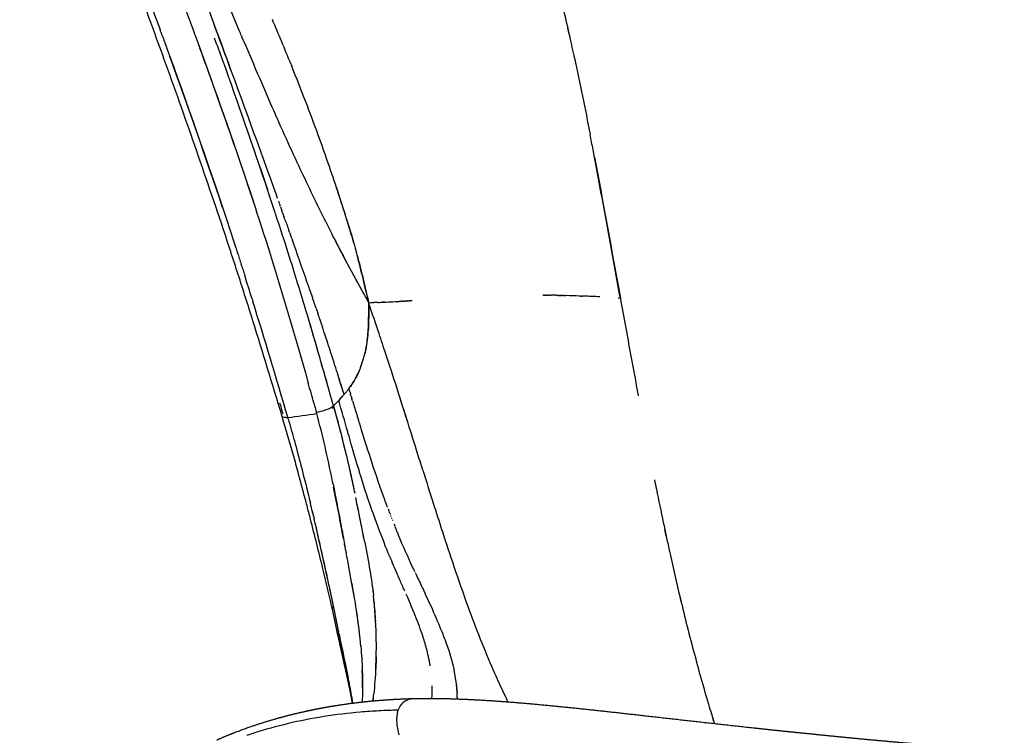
# Model space of a CAD drawing. Header units: millimetres. Extents: x 0 to 1905, y 0 to 2577.
# Tile 55 of 70: x 1229 to 1376, y 1931 to 2038. Entities that reach past the tile are written whole.
import ezdxf

# ---------------------------------------------------------------- set-up
doc = ezdxf.new("R2010")
doc.units = ezdxf.units.MM
doc.header["$MEASUREMENT"] = 0
doc.layers.add('Crea2D$visibili$linee', color=7, linetype='Continuous', true_color=0x000000)
doc.layers.add('Crea2D$visibili$tangenti', color=7, linetype='Continuous', true_color=0x000000)

msp = doc.modelspace()

# ---------------------------------------------------------------- linework, layer by layer
at = {"layer": 'Crea2D$visibili$linee'}
for p, q in [((1276.49, 1981.15), (1276.29, 1980.93)), ((1277.08, 1981.8), (1276.98, 1981.69)), ((1285.51, 1953.89), (1285.51, 1953.89)), ((1262.87, 1930.88), (1262.87, 1930.88)), ((1263.19, 1930.99), (1263.19, 1930.99))]:
    msp.add_line(p, q, dxfattribs=at)
for centre, radius, start, end in [((-762.5, 1290.14), 2153.85, 20.10449, 20.30322), ((932.81, 1895.11), 362.84, 22.0459, 23.1793), ((1017.5, 1969.87), 300.61, 12.4738, 12.8355), ((280.91, 1680.26), 1039.28, 19.76962, 19.96812), ((957.08, 1904.94), 336.65, 21.0105, 21.981), ((978.59, 1913.18), 313.62, 20.0384, 21.0133), ((1638.74, 2188), 406.6, 203.922, 205.3942), ((570.85, 1780.75), 732.42, 18.14815, 18.73673), ((1570.65, 2155.75), 331.26, 205.4054, 206.919), ((1051.24, 1937.97), 236.85, 17.3935, 18.4908), ((641.45, 1804.02), 658.08, 17.5419, 18.13696), ((-742.37, 1289.27), 2135.22, 19.64988, 19.65142), ((1493.66, 2116.32), 244.76, 206.847, 207.9974), ((387.1, 1691), 936.43, 19.13219, 19.54612), ((1523.11, 2131.62), 277.94, 207.1543, 207.9612), ((684.41, 1816.87), 606.02, 17.96785, 17.97457), ((670.17, 1812.27), 620.99, 17.88469, 17.89097), ((655.34, 1807.49), 636.57, 17.80337, 17.80923), ((699.6, 1822.52), 597.06, 16.7162, 17.53123), ((639.9, 1802.55), 652.79, 17.72389, 17.72934), ((623.79, 1797.41), 669.69, 17.64624, 17.65129), ((1555.22, 2149.25), 314.58, 208.0554, 208.9603), ((571.2, 1780.77), 724.85, 17.28244, 17.57241), ((1805.02, 2288.44), 600.53, 209.03915, 209.19698), ((1283.69, 1967.34), 28.29, 93.1448, 95.6268), ((1283.25, 1973.33), 22.3, 93.2826, 95.6011), ((1279.02, 2104.56), 109, 272.3134, 273.0007), ((1281.62, 2056.88), 61.25, 272.904, 273.4968), ((1304.83, 1800.7), 195.99, 89.2383, 89.2521), ((1304.76, 1796.82), 199.88, 89.0031, 89.0101), ((1304.73, 1795.14), 201.56, 88.9209, 88.9346), ((1304.33, 1781.31), 215.39, 87.867, 88.4122), ((1304.12, 1772.91), 223.8, 87.1199, 87.7436), ((625.12, 1771.25), 692.95, 18.51679, 18.83913), ((783.3, 1827.99), 517.21, 18.6591, 18.663), ((835.43, 1845.47), 462.23, 18.4062, 18.412), ((858.2, 1853.08), 438.22, 17.9371, 18.332), ((1224.57, 1992.95), 48.56, 355.367, 355.3784), ((1225.96, 1992.84), 47.17, 355.3511, 355.3629), ((920.19, 1873.19), 373.05, 17.445, 17.9313), ((1264.69, 1991.63), 15.95, 338.6744, 343.2358), ((1264.66, 1991.68), 15.98, 343.0809, 345.6378), ((1265.02, 1991.51), 15.59, 332.4386, 338.0034), ((1263.15, 1992.17), 17.57, 339.4163, 341.1902), ((804.49, 1837.71), 494.07, 17.0049, 17.347), ((957.43, 1884.86), 334.03, 16.8711, 17.305), ((467.01, 1758.12), 835.69, 15.43593, 15.64725), ((-1202.16, 1191.78), 2609.91, 17.42796, 17.64084), ((1213.22, 2039.09), 85.79, 317.5169, 318.0093), ((-204.16, 1507.8), 1563.07, 17.50103, 17.6402), ((1274.31, 1981.65), 2.18, 299.1272, 305.4093), ((1302.89, 1987.63), 28.4, 195.8532, 195.8603), ((1268.16, 1981.6), 3.24, 273.8888, 278.6549), ((-57551.62, 421548.97), 423673.61, 277.9803775, 277.980969), ((3191.91, 2567.55), 1994.5, 197.41881, 197.5675), ((1028.9, 1918.61), 251.52, 11.48, 11.4833), ((943.76, 1894.99), 342.59, 10.89, 12.029), ((890.47, 1872.87), 392.67, 13.456, 13.6489), ((1006.49, 1907.68), 278.59, 10.9172, 11.9694), ((1413.44, 2013.28), 138.56, 200.3868, 200.4006), ((2029.25, 2199.49), 774.97, 197.56976, 197.88851), ((839.83, 1861.08), 444.66, 13.2569, 13.263), ((1384.41, 2000.07), 109.12, 199.1259, 201.8968), ((1394.12, 2005.89), 117.87, 201.4994, 201.5083), ((736.03, 1836.96), 551.22, 12.1309, 13.0207), ((779.83, 1846.74), 506.34, 12.2106, 13.0435), ((1718.84, 2099.17), 448.75, 197.8733, 198.5972), ((1377.13, 1997.27), 101.33, 201.9597, 201.9629), ((1386.69, 2001.17), 111.65, 202.399, 202.4067), ((1452.62, 2029.18), 183.29, 202.9844, 203.8984), ((1715.47, 2044.03), 398.99, 192.4968, 193.5557), ((1529.11, 2035.29), 248.55, 198.5892, 200.0776), ((1725.7, 2149.65), 481.76, 203.8856, 203.8885), ((1131.81, 1926.88), 148.87, 9.1411, 10.3297), ((1220.48, 1944.5), 61.43, 1.1075, 6.776), ((1646.72, 2027.58), 328.3, 193.3503, 194.8564), ((1222.99, 1944.7), 58.92, 3.0126, 6.046), ((1077.8, 1904.94), 202.54, 11.6377, 12.7502), ((1041.21, 1901.44), 239.3, 10.8586, 11.5256), ((1189.61, 1935.94), 90.36, 6.1693, 8.5913), ((1276.94, 1945.9), 0.77, 160.0824, 164.2153), ((1276.98, 1945.89), 0.814, 153.4505, 153.7279), ((1213.24, 1944.26), 68.68, 357.004, 1.1896), ((1259.38, 1935.86), 31.07, 15.2214, 17.1929), ((1260.5, 1936.17), 29.91, 15.1673, 15.209), ((1260.76, 1936.24), 29.64, 14.9142, 14.9431), ((1262.04, 1936.57), 28.32, 12.2972, 14.6914), ((1263.7, 1936.93), 26.62, 9.1817, 12.2984), ((1600.26, 2015.22), 280.22, 194.849, 196.5452), ((1214.37, 1938.3), 65.48, 359.6622, 1.9487), ((1270.31, 1935.52), 23.77, 6.9361, 11.2806), ((1412.21, 1989.92), 123.13, 203.6974, 205.2142), ((1199.44, 1922.96), 79.97, 9.0997, 11.1566), ((1268.41, 1937.52), 21.87, 356.8133, 1.7453), ((1211.27, 1944.41), 70.65, 353.109, 353.9906), ((1273.08, 1935.85), 20.98, 3.1296, 3.2101), ((1273.11, 1935.85), 20.95, 2.58, 2.6234), ((1273.68, 1935.9), 20.37, 0.9399, 2.5344), ((1388.61, 1978.78), 97.03, 205.2015, 206.0767), ((1393.77, 1981.33), 102.78, 206.2935, 206.3016), ((1559.27, 2003.34), 237.55, 196.6145, 197.3398), ((1289.26, 1933.23), 4.3, 167.5219, 177.8619), ((1288.27, 1933.43), 3.3, 161.1307, 167.1996), ((1547.41, 1999.57), 225.1, 196.8531, 197.3236), ((1295.01, 1933.7), 10.1, 193.9702, 196.2877)]:
    msp.add_arc(centre, radius, start, end, dxfattribs=at)
for points, knots in [([(1267.84, 1978.49), (1266.38, 1983.35), (1264.92, 1988.12), (1262.72, 1995.16), (1261.98, 1997.48), (1260.5, 2002.08), (1259.75, 2004.35), (1259, 2006.61), (1257.5, 2011.11), (1255.98, 2015.53), (1252.95, 2024.24), (1251.42, 2028.52), (1249.89, 2032.75), (1249.13, 2034.86), (1248.37, 2036.97), (1246.75, 2041.37), (1245.98, 2043.45), (1243.74, 2049.41), (1242.16, 2053.5), (1240.49, 2057.57), (1240.01, 2058.75), (1239.05, 2061.04), (1237.15, 2065.36), (1234.78, 2070.37), (1231.78, 2075.97), (1229.64, 2079.49), (1228.54, 2081.18)], [0, 0, 0, 0, 15.690915, 15.690915, 23.525452, 23.525452, 31.352075, 31.352075, 31.352075, 47.00327, 47.00327, 62.672113, 62.672113, 62.672113, 69.472668, 69.472668, 77.025408, 77.025408, 93.992846, 93.992846, 93.992846, 97.828512, 101.445635, 108.149081, 114.460374, 120.504403, 120.504403, 120.504403, 120.504403]), ([(1240.56, 2059.5), (1240.89, 2058.74), (1241.21, 2057.98), (1244.38, 2050.37), (1246.98, 2043.47), (1249.55, 2036.44)], [0.2265625, 0.2265625, 0.2265625, 0.2265625, 0.25, 0.25, 0.4600046, 0.4600046, 0.4600046, 0.4600046]), ([(1261.73, 2035.53), (1261.62, 2035.78), (1261.51, 2036.04), (1259.49, 2040.85), (1257.61, 2045.44), (1255.7, 2050.02), (1255.64, 2050.16), (1255.58, 2050.29)], [3.3680603, 3.3680603, 3.3680603, 3.3680603, 3.375, 3.375, 3.5, 3.5, 3.5039062, 3.5039062, 3.5039062, 3.5039062]), ([(1254.11, 2046.62), (1255.31, 2043.45), (1256.54, 2040.17), (1259.55, 2032.03), (1261.35, 2027.12), (1264.46, 2018.53), (1265.8, 2014.83), (1267.1, 2011.2)], [3.4140625, 3.4140625, 3.4140625, 3.4140625, 3.5, 3.5, 3.625, 3.625, 3.7225359, 3.7225359, 3.7225359, 3.7225359]), ([(1311.59, 2032.19), (1311.37, 2033.24), (1310.85, 2035.62), (1310.08, 2038.98), (1309.51, 2041.29), (1309.26, 2042.26)], [0.5436308, 0.5436308, 0.5436308, 0.5436308, 0.5920522, 0.6541435, 0.6993421, 0.6993421, 0.6993421, 0.6993421]), ([(1253.16, 2040), (1253.96, 2037.87), (1254.74, 2035.71), (1257.24, 2028.86), (1258.93, 2024.1), (1260.6, 2019.24)], [0.435678, 0.435678, 0.435678, 0.435678, 0.5, 0.5, 0.639513, 0.639513, 0.639513, 0.639513]), ([(1250.44, 2033.98), (1250.63, 2033.46), (1250.83, 2032.93), (1254.07, 2023.97), (1257.1, 2015.32), (1260.32, 2005.54), (1260.59, 2004.72), (1260.86, 2003.89)], [0.484375, 0.484375, 0.484375, 0.484375, 0.5, 0.5, 0.75, 0.75, 0.7728143, 0.7728143, 0.7728143, 0.7728143]), ([(1255.18, 2034.52), (1255.27, 2034.26), (1255.37, 2033.99), (1258.18, 2026.26), (1260.88, 2018.6), (1263.51, 2010.64)], [5.4921874, 5.4921874, 5.4921874, 5.4921874, 5.4999999, 5.4999999, 5.7214672, 5.7214672, 5.7214672, 5.7214672]), ([(1278.5, 2004.62), (1278.36, 2005.14), (1278.04, 2006.24), (1277.26, 2008.78), (1275.71, 2013.62), (1274.24, 2017.85), (1273.22, 2020.64)], [0, 0, 0, 0, 1.618652, 3.437087, 7.967402, 16.875817, 16.875817, 16.875817, 16.875817]), ([(1318.44, 1996.25), (1318.16, 1997.75), (1317.62, 2000.75), (1316.81, 2005.22), (1316, 2009.66), (1315.19, 2014.07), (1314.49, 2017.76), (1314.07, 2019.97), (1313.92, 2020.73)], [0.0000031, 0.0000031, 0.0000031, 0.0000031, 0.0663793, 0.1330232, 0.1997753, 0.2664697, 0.3329096, 0.3676552, 0.3676552, 0.3676552, 0.3676552]), ([(1262.6, 2013.36), (1263.25, 2011.43), (1263.89, 2009.47), (1267.02, 1999.82), (1269.41, 1991.79), (1271.73, 1983.52)], [0.6953125, 0.6953125, 0.6953125, 0.6953125, 0.75, 0.75, 0.9629114, 0.9629114, 0.9629114, 0.9629114]), ([(1268.34, 2007.74), (1268.29, 2007.88), (1268.21, 2008.11), (1268.12, 2008.35), (1268.09, 2008.45)], [4.229594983, 4.229594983, 4.229594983, 4.229594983, 4.233332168, 4.236168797, 4.236168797, 4.236168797, 4.236168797]), ([(1280.79, 1995.49), (1280.51, 1996.72), (1279.96, 1999.15), (1279.31, 2001.65), (1278.96, 2002.95), (1278.93, 2003.08)], [3, 3, 3, 3, 3.04768799, 3.0946994, 3.09988353, 3.09988353, 3.09988353, 3.09988353]), ([(1272.9, 1994.72), (1272.87, 1994.81), (1272.75, 1995.18), (1272.62, 1995.54), (1272.53, 1995.82)], [4.111519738, 4.111519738, 4.111519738, 4.111519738, 4.113844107, 4.121312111, 4.121312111, 4.121312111, 4.121312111]), ([(1280.15, 1987.71), (1280.28, 1988.23), (1280.57, 1989.6), (1280.78, 1992.2), (1280.78, 1994.28), (1280.79, 1995.49)], [2.4046217, 2.4046217, 2.4046217, 2.4046217, 2.5274513, 2.7246717, 3, 3, 3, 3]), ([(1282.14, 1995.59), (1282.41, 1995.61), (1282.83, 1995.62), (1283.26, 1995.64), (1283.42, 1995.64)], [2.05790945, 2.05790945, 2.05790945, 2.05790945, 2.09056485, 2.10854575, 2.10854575, 2.10854575, 2.10854575]), ([(1286.99, 1995.85), (1287.04, 1995.86), (1287.13, 1995.86), (1287.23, 1995.87), (1287.27, 1995.87)], [2.24244062, 2.24244062, 2.24244062, 2.24244062, 2.24740669, 2.25245937, 2.25245937, 2.25245937, 2.25245937]), ([(1318.44, 1996.25), (1318.95, 1993.44), (1319.82, 1988.6), (1320.73, 1983.69), (1321.12, 1981.63)], [3.0000017, 3.0000017, 3.0000017, 3.0000017, 3.1134351, 3.1954327, 3.1954327, 3.1954327, 3.1954327]), ([(1275.51, 1980.08), (1275.12, 1981.49), (1274.26, 1984.56), (1273.08, 1988.68), (1272.28, 1991.38), (1271.96, 1992.45)], [1.0000014, 1.0000014, 1.0000014, 1.0000014, 1.035817, 1.0775011, 1.105478, 1.105478, 1.105478, 1.105478]), ([(1285.02, 1982.71), (1284.49, 1984.36), (1283.89, 1986.22), (1282.87, 1989.29), (1282.54, 1990.28), (1282.2, 1991.32)], [1.875, 1.875, 1.875, 1.875, 1.9375, 1.9375, 1.9648672, 1.9648672, 1.9648672, 1.9648672]), ([(1280.67, 1991), (1280.66, 1990.9), (1280.57, 1989.83), (1280.41, 1988.77), (1280.18, 1987.82)], [2.3406891, 2.3406891, 2.3406891, 2.3406891, 2.3634022, 2.5868582, 2.5868582, 2.5868582, 2.5868582]), ([(1279.54, 1985.83), (1279.53, 1985.79), (1279.29, 1985.19), (1278.82, 1984.13), (1278.12, 1983.12), (1277.8, 1982.66)], [2.7454375, 2.7454375, 2.7454375, 2.7454375, 2.7545116, 2.8901051, 2.9999579, 2.9999579, 2.9999579, 2.9999579]), ([(1277.8, 1982.66), (1278.03, 1982.98), (1278.4, 1983.5), (1278.7, 1984.03), (1278.82, 1984.24)], [2, 2, 2, 2, 2.0760351, 2.1268595, 2.1268595, 2.1268595, 2.1268595]), ([(1277.72, 1982.55), (1277.63, 1982.44), (1277.43, 1982.19), (1277.21, 1981.94), (1277.08, 1981.8)], [3.12648, 3.12648, 3.12648, 3.12648, 3.5195869, 4, 4, 4, 4]), ([(1276.29, 1980.93), (1276.16, 1980.79), (1275.93, 1980.54), (1275.67, 1980.25), (1275.54, 1980.11), (1275.51, 1980.08)], [4, 4, 4, 4, 4.498165, 4.878967, 5, 5, 5, 5]), ([(1277.72, 1975.94), (1277.69, 1976.04), (1277.21, 1977.71), (1276.74, 1979.36), (1276.29, 1980.93)], [4.94116283, 4.94116283, 4.94116283, 4.94116283, 4.94446355, 5, 5, 5, 5]), ([(1272.96, 1979.07), (1272.95, 1979.1), (1272.94, 1979.14), (1272.93, 1979.17), (1273.39, 1979.24), (1273.93, 1979.38), (1274.88, 1979.71), (1275.29, 1979.91), (1275.51, 1980.08)], [2.499874, 2.499874, 2.499874, 2.499874, 3, 3, 3, 3.5, 3.5, 4, 4, 4, 4]), ([(1275.57, 1979.87), (1276.52, 1976.45), (1277.36, 1973.02), (1278.33, 1968.71), (1278.51, 1967.86), (1278.69, 1967.02)], [0, 0, 0, 0, 0.125, 0.125, 0.1562269, 0.1562269, 0.1562269, 0.1562269]), ([(1275.57, 1979.87), (1276.09, 1977.91), (1277.09, 1974.18), (1278.08, 1969.83), (1278.58, 1967.53), (1278.69, 1967.02)], [0, 0, 0, 0, 0.0721601, 0.1378098, 0.1563578, 0.1563578, 0.1563578, 0.1563578]), ([(1275.35, 1949.65), (1275.23, 1950.15), (1274.99, 1951.2), (1274.48, 1953.38), (1273.49, 1957.54), (1272.58, 1961.14), (1271.94, 1963.62), (1271.76, 1964.3), (1271.41, 1965.67), (1270.7, 1968.35), (1269.55, 1972.63), (1268.52, 1976.22), (1267.84, 1978.49)], [0, 0, 0, 0, 1.52852, 3.222168, 6.710018, 14.37443, 14.37443, 14.37443, 16.48473, 18.611497, 22.691944, 29.801946, 29.801946, 29.801946, 29.801946]), ([(1268.38, 1978.37), (1268.17, 1978.36), (1268, 1978.37), (1267.88, 1978.44), (1267.85, 1978.46), (1267.84, 1978.49)], [1.1404002, 1.1404002, 1.1404002, 1.1404002, 1.5, 1.5, 1.65625, 1.65625, 1.65625, 1.65625]), ([(1268.71, 1978.18), (1269.04, 1977.05), (1269.34, 1975.98), (1269.98, 1973.66), (1270.3, 1972.44), (1271.12, 1969.31), (1271.59, 1967.42), (1272.05, 1965.53)], [0.0078124, 0.0078124, 0.0078124, 0.0078124, 0.125, 0.125, 0.25, 0.25, 0.4453125, 0.4453125, 0.4453125, 0.4453125]), ([(1275.38, 1968.69), (1275.36, 1968.79), (1275.34, 1968.9), (1274.64, 1972.38), (1273.89, 1975.69), (1272.99, 1978.96)], [2.8710937, 2.8710937, 2.8710937, 2.8710937, 2.875, 2.875, 2.9999972, 2.9999972, 2.9999972, 2.9999972]), ([(1283.31, 1965.69), (1283.27, 1965.8), (1282.56, 1967.73), (1281.31, 1971.39), (1280.16, 1975.08), (1279.59, 1976.91), (1279.55, 1977.03)], [1.8062456, 1.8062456, 1.8062456, 1.8062456, 1.8101737, 1.8732906, 1.9312744, 1.9355698, 1.9355698, 1.9355698, 1.9355698]), ([(1279.42, 1970.13), (1279.41, 1970.17), (1278.98, 1971.59), (1278.41, 1973.53), (1277.87, 1975.42), (1277.72, 1975.94)], [3.87322316, 3.87322316, 3.87322316, 3.87322316, 3.87494607, 3.92283847, 3.9411521, 3.9411521, 3.9411521, 3.9411521]), ([(1288.88, 1970.48), (1288.6, 1971.37), (1288.32, 1972.27), (1288, 1973.27), (1287.97, 1973.36), (1287.94, 1973.46)], [1.71288417, 1.71288417, 1.71288417, 1.71288417, 1.75, 1.75, 1.75391345, 1.75391345, 1.75391345, 1.75391345]), ([(1281.31, 1964.32), (1281.26, 1964.47), (1280.6, 1966.37), (1279.97, 1968.32), (1279.42, 1970.13)], [4.80480942, 4.80480942, 4.80480942, 4.80480942, 4.81012587, 4.8732605, 4.8732605, 4.8732605, 4.8732605]), ([(1323.55, 1969.04), (1323.65, 1968.57), (1324.08, 1966.43), (1324.8, 1962.93), (1325.51, 1959.62), (1325.88, 1957.97), (1325.94, 1957.7)], [3.3610122, 3.3610122, 3.3610122, 3.3610122, 3.379794, 3.4448083, 3.498687, 3.5095085, 3.5095085, 3.5095085, 3.5095085]), ([(1275.45, 1968.37), (1275.82, 1966.5), (1276.4, 1963.45), (1276.94, 1960.58), (1277.14, 1959.49)], [4.129009, 4.129009, 4.129009, 4.129009, 4.1968619, 4.2404438, 4.2404438, 4.2404438, 4.2404438]), ([(1287.48, 1955.68), (1287.44, 1955.77), (1286.7, 1957.36), (1285.9, 1959.14), (1285.16, 1960.91), (1285.13, 1960.99)], [1.6803974, 1.6803974, 1.6803974, 1.6803974, 1.68429149, 1.74732407, 1.7501854, 1.7501854, 1.7501854, 1.7501854]), ([(1280.18, 1959.72), (1280.47, 1958.22), (1280.98, 1955.38), (1281.35, 1952.92), (1281.49, 1951.76), (1281.49, 1951.75)], [0.2504755, 0.2504755, 0.2504755, 0.2504755, 0.3128391, 0.3761008, 0.3764018, 0.3764018, 0.3764018, 0.3764018]), ([(1287.74, 1955.14), (1288.06, 1954.44), (1288.57, 1953.37), (1289.05, 1952.36), (1289.23, 1951.99)], [1.32750341, 1.32750341, 1.32750341, 1.32750341, 1.35767903, 1.37558003, 1.37558003, 1.37558003, 1.37558003]), ([(1292.18, 1945.16), (1291.82, 1946.13), (1290.98, 1948.18), (1289.88, 1950.61), (1289.25, 1951.94), (1289.23, 1951.99)], [1.4957507, 1.4957507, 1.4957507, 1.4957507, 1.5595331, 1.6219861, 1.6245465, 1.6245465, 1.6245465, 1.6245465]), ([(1275.47, 1950.12), (1275.48, 1950.13), (1275.49, 1950.14), (1275.5, 1950.16), (1275.5, 1950.16), (1275.5, 1950.16), (1275.5, 1950.16)], [2.96623126, 2.96623126, 2.96623126, 2.96623126, 3, 3, 3, 3.0002182, 3.0002182, 3.0002182, 3.0002182]), ([(1279.58, 1944.29), (1279.57, 1944.41), (1279.56, 1944.53), (1279.39, 1946.35), (1279.16, 1948.21), (1278.82, 1950.31)], [2.4921875, 2.4921875, 2.4921875, 2.4921875, 2.5, 2.5, 2.6112417, 2.6112417, 2.6112417, 2.6112417]), ([(1295.66, 1949.96), (1296.84, 1946.74), (1298.08, 1943.6), (1299.43, 1940.51), (1299.45, 1940.47), (1299.47, 1940.44)], [3.5957027, 3.5957027, 3.5957027, 3.5957027, 3.75, 3.75, 3.7519529, 3.7519529, 3.7519529, 3.7519529]), ([(1279.59, 1944.12), (1279.65, 1943.48), (1279.74, 1942.18), (1279.82, 1940.33), (1279.86, 1938.53), (1279.84, 1937.01), (1279.81, 1936.12), (1279.79, 1935.77)], [4.5033813, 4.5033813, 4.5033813, 4.5033813, 4.5464468, 4.5942782, 4.6447722, 4.6979187, 4.7338876, 4.7338876, 4.7338876, 4.7338876]), ([(1292.18, 1945.16), (1292.75, 1943.6), (1293.2, 1942.07), (1293.51, 1940.72), (1293.54, 1940.58)], [1.5041294, 1.5041294, 1.5041294, 1.5041294, 1.6067935, 1.6187169, 1.6187169, 1.6187169, 1.6187169]), ([(1281.9, 1942.56), (1281.88, 1942), (1281.86, 1941.46), (1281.77, 1939.48), (1281.66, 1938.18), (1281.53, 1937.01)], [0.5807854, 0.5807854, 0.5807854, 0.5807854, 0.625, 0.625, 0.75, 0.75, 0.75, 0.75]), ([(1285.17, 1934.54), (1284.21, 1934.52), (1282.34, 1934.45), (1278.62, 1934.2), (1272.28, 1933.43), (1266.95, 1932.18), (1263.52, 1931.09)], [0, 0, 0, 0, 2.86665, 5.607586, 11.199846, 21.996451, 21.996451, 21.996451, 21.996451]), ([(1285.15, 1934.5), (1285.16, 1934.51), (1285.16, 1934.52), (1285.17, 1934.54), (1285.17, 1934.55), (1285.18, 1934.56), (1285.18, 1934.58)], [5.99006377, 5.99006377, 5.99006377, 5.99006377, 6, 6, 6, 6.00779386, 6.00779386, 6.00779386, 6.00779386])]:
    msp.add_open_spline(points, degree=3, knots=knots, dxfattribs=at)
for points in [[(1249.87, 2035.56), (1249.76, 2035.85), (1249.66, 2036.14), (1249.55, 2036.44)], [(1249.87, 2035.56), (1249.95, 2035.33), (1250.04, 2035.1), (1250.12, 2034.87)], [(1261.73, 2035.53), (1261.74, 2035.5), (1261.75, 2035.47), (1261.77, 2035.43)], [(1262.04, 2034.78), (1261.95, 2035), (1261.86, 2035.22), (1261.77, 2035.43)], [(1250.16, 2034.77), (1250.15, 2034.8), (1250.13, 2034.83), (1250.12, 2034.87)], [(1250.16, 2034.77), (1250.24, 2034.54), (1250.32, 2034.31), (1250.41, 2034.08)], [(1250.44, 2033.98), (1250.43, 2034.01), (1250.42, 2034.05), (1250.41, 2034.08)], [(1262.04, 2034.78), (1263.59, 2031.1), (1265.19, 2027.35), (1266.88, 2023.55)], [(1258.91, 2009.79), (1256.32, 2017.55), (1253.67, 2025.06), (1251.02, 2032.4)], [(1265.74, 2012.19), (1263.5, 2018.92), (1261.23, 2025.43), (1258.94, 2031.79)], [(1269.12, 2031.3), (1269.17, 2031.18), (1269.21, 2031.06), (1269.26, 2030.94)], [(1311.59, 2032.19), (1312.41, 2028.39), (1313.17, 2024.58), (1313.92, 2020.73)], [(1266.95, 2023.38), (1266.93, 2023.44), (1266.9, 2023.49), (1266.88, 2023.55)], [(1266.95, 2023.38), (1266.99, 2023.3), (1267.03, 2023.21), (1267.07, 2023.13)], [(1314.57, 2017.36), (1315.89, 2010.39), (1317.16, 2003.32), (1318.44, 1996.25)], [(1267.27, 2010.75), (1267.36, 2010.49), (1267.45, 2010.23), (1267.54, 2009.98)], [(1267.58, 2009.88), (1267.64, 2009.71), (1267.7, 2009.54), (1267.76, 2009.37)], [(1267.89, 2009.01), (1267.84, 2009.13), (1267.8, 2009.25), (1267.76, 2009.37)], [(1267.89, 2009.01), (1267.95, 2008.82), (1268.02, 2008.64), (1268.09, 2008.45)], [(1268.34, 2007.74), (1268.39, 2007.61), (1268.44, 2007.47), (1268.48, 2007.34)], [(1268.5, 2007.29), (1268.59, 2007.03), (1268.68, 2006.78), (1268.77, 2006.53)], [(1277.49, 2008.02), (1277.99, 2006.39), (1278.48, 2004.75), (1278.93, 2003.08)], [(1268.96, 2006), (1268.9, 2006.18), (1268.84, 2006.35), (1268.77, 2006.53)], [(1268.96, 2006), (1268.99, 2005.91), (1269.03, 2005.81), (1269.06, 2005.72)], [(1269.27, 2005.15), (1269.2, 2005.34), (1269.13, 2005.53), (1269.06, 2005.72)], [(1269.26, 2005.15), (1269.29, 2005.07), (1269.32, 2004.99), (1269.35, 2004.91)], [(1269.57, 2004.3), (1269.49, 2004.5), (1269.42, 2004.71), (1269.35, 2004.91)], [(1260.88, 2003.82), (1260.96, 2003.56), (1261.05, 2003.3), (1261.13, 2003.04)], [(1261.15, 2002.98), (1261.24, 2002.71), (1261.32, 2002.45), (1261.41, 2002.19)], [(1261.43, 2002.13), (1261.51, 2001.86), (1261.6, 2001.6), (1261.68, 2001.33)], [(1279.03, 2002.69), (1279.66, 2000.33), (1280.22, 1997.91), (1280.79, 1995.49)], [(1261.7, 2001.27), (1261.78, 2001.01), (1261.87, 2000.74), (1261.95, 2000.47)], [(1261.97, 2000.42), (1262.06, 2000.15), (1262.14, 1999.88), (1262.23, 1999.62)], [(1278.84, 1999.02), (1278.92, 1998.85), (1279.01, 1998.69), (1279.1, 1998.53)], [(1271.72, 1998.18), (1271.7, 1998.23), (1271.68, 1998.28), (1271.66, 1998.33)], [(1271.92, 1997.6), (1271.88, 1997.7), (1271.84, 1997.81), (1271.81, 1997.91)], [(1271.92, 1997.6), (1271.93, 1997.56), (1271.94, 1997.53), (1271.95, 1997.5)], [(1272.06, 1997.18), (1272.02, 1997.29), (1271.99, 1997.39), (1271.95, 1997.5)], [(1272.06, 1997.18), (1272.07, 1997.15), (1272.08, 1997.11), (1272.1, 1997.08)], [(1272.2, 1996.77), (1272.17, 1996.87), (1272.13, 1996.98), (1272.1, 1997.08)], [(1263.33, 1996.12), (1263.37, 1995.98), (1263.41, 1995.85), (1263.45, 1995.72)], [(1268.65, 1978.4), (1266.92, 1984.3), (1265.2, 1990.08), (1263.45, 1995.72)], [(1272.2, 1996.77), (1272.21, 1996.74), (1272.23, 1996.7), (1272.24, 1996.66)], [(1272.34, 1996.36), (1272.31, 1996.46), (1272.27, 1996.56), (1272.24, 1996.66)], [(1272.34, 1996.36), (1272.36, 1996.32), (1272.37, 1996.28), (1272.38, 1996.24)], [(1272.48, 1995.95), (1272.45, 1996.05), (1272.42, 1996.14), (1272.38, 1996.24)], [(1272.48, 1995.95), (1272.5, 1995.91), (1272.51, 1995.87), (1272.53, 1995.82)], [(1280.79, 1995.49), (1280.79, 1994.09), (1280.79, 1992.69), (1280.69, 1991.3)], [(1280.79, 1995.49), (1280.83, 1995.49), (1280.87, 1995.5), (1280.92, 1995.5)], [(1280.95, 1995.01), (1280.89, 1995.17), (1280.84, 1995.33), (1280.79, 1995.49)], [(1283.15, 1995.63), (1283.05, 1995.63), (1282.95, 1995.63), (1282.85, 1995.62)], [(1285.5, 1995.75), (1285.45, 1995.75), (1285.41, 1995.74), (1285.36, 1995.74)], [(1285.5, 1995.75), (1285.55, 1995.75), (1285.6, 1995.76), (1285.65, 1995.76)], [(1285.77, 1995.77), (1285.73, 1995.76), (1285.69, 1995.76), (1285.65, 1995.76)], [(1285.77, 1995.77), (1285.83, 1995.77), (1285.88, 1995.77), (1285.94, 1995.78)], [(1286.03, 1995.78), (1286, 1995.78), (1285.97, 1995.78), (1285.94, 1995.78)], [(1286.03, 1995.78), (1286.1, 1995.79), (1286.17, 1995.79), (1286.23, 1995.8)], [(1286.31, 1995.8), (1286.28, 1995.8), (1286.26, 1995.8), (1286.23, 1995.8)], [(1286.31, 1995.8), (1286.38, 1995.81), (1286.45, 1995.81), (1286.53, 1995.82)], [(1286.58, 1995.82), (1286.56, 1995.82), (1286.55, 1995.82), (1286.53, 1995.82)], [(1286.58, 1995.82), (1286.66, 1995.83), (1286.75, 1995.83), (1286.83, 1995.84)], [(1286.99, 1995.85), (1286.94, 1995.85), (1286.88, 1995.84), (1286.83, 1995.84)], [(1306.92, 1996.69), (1306.89, 1996.69), (1306.86, 1996.69), (1306.82, 1996.69)], [(1306.92, 1996.69), (1306.98, 1996.69), (1307.04, 1996.68), (1307.1, 1996.68)], [(1307.18, 1996.68), (1307.15, 1996.68), (1307.13, 1996.68), (1307.1, 1996.68)], [(1307.18, 1996.68), (1307.24, 1996.68), (1307.32, 1996.68), (1307.39, 1996.68)], [(1307.43, 1996.68), (1307.51, 1996.68), (1307.59, 1996.68), (1307.67, 1996.68)], [(1307.82, 1996.67), (1307.77, 1996.68), (1307.72, 1996.68), (1307.67, 1996.68)], [(1307.82, 1996.67), (1307.91, 1996.67), (1308, 1996.67), (1308.09, 1996.67)], [(1308.22, 1996.67), (1308.17, 1996.67), (1308.13, 1996.67), (1308.09, 1996.67)], [(1308.48, 1996.66), (1308.4, 1996.66), (1308.32, 1996.67), (1308.24, 1996.67)], [(1308.75, 1996.66), (1308.67, 1996.66), (1308.6, 1996.66), (1308.53, 1996.66)], [(1308.75, 1996.66), (1308.77, 1996.66), (1308.8, 1996.66), (1308.82, 1996.66)], [(1309.02, 1996.65), (1308.95, 1996.65), (1308.88, 1996.66), (1308.82, 1996.66)], [(1309.02, 1996.65), (1309.05, 1996.65), (1309.08, 1996.65), (1309.11, 1996.65)], [(1309.28, 1996.65), (1309.23, 1996.65), (1309.17, 1996.65), (1309.11, 1996.65)], [(1309.28, 1996.65), (1309.32, 1996.65), (1309.36, 1996.64), (1309.41, 1996.64)], [(1309.55, 1996.64), (1309.5, 1996.64), (1309.45, 1996.64), (1309.41, 1996.64)], [(1309.55, 1996.64), (1309.6, 1996.64), (1309.65, 1996.64), (1309.7, 1996.64)], [(1309.83, 1996.63), (1309.78, 1996.63), (1309.74, 1996.64), (1309.7, 1996.64)], [(1309.83, 1996.63), (1309.88, 1996.63), (1309.94, 1996.63), (1310, 1996.63)], [(1310.1, 1996.63), (1310.07, 1996.63), (1310.03, 1996.63), (1310, 1996.63)], [(1310.1, 1996.63), (1310.17, 1996.62), (1310.23, 1996.62), (1310.3, 1996.62)], [(1312.35, 1996.55), (1312.38, 1996.55), (1312.42, 1996.55), (1312.45, 1996.55)], [(1312.64, 1996.54), (1312.58, 1996.55), (1312.51, 1996.55), (1312.45, 1996.55)], [(1312.64, 1996.54), (1312.68, 1996.54), (1312.73, 1996.54), (1312.77, 1996.54)], [(1312.93, 1996.53), (1312.87, 1996.53), (1312.82, 1996.54), (1312.77, 1996.54)], [(1318.12, 1996.27), (1318.22, 1996.26), (1318.33, 1996.25), (1318.44, 1996.25)], [(1274.92, 1982.2), (1273.76, 1986.29), (1272.61, 1990.29), (1271.43, 1994.26)], [(1272.9, 1994.72), (1272.93, 1994.64), (1272.96, 1994.56), (1272.99, 1994.48)], [(1273.04, 1994.31), (1273.02, 1994.37), (1273.01, 1994.42), (1272.99, 1994.48)], [(1273.04, 1994.31), (1273.08, 1994.2), (1273.12, 1994.08), (1273.16, 1993.97)], [(1273.32, 1993.5), (1273.27, 1993.65), (1273.21, 1993.81), (1273.16, 1993.97)], [(1273.46, 1993.09), (1273.41, 1993.21), (1273.37, 1993.34), (1273.33, 1993.46)], [(1273.46, 1993.09), (1273.47, 1993.04), (1273.49, 1993), (1273.5, 1992.95)], [(1273.59, 1992.68), (1273.56, 1992.77), (1273.53, 1992.86), (1273.5, 1992.96)], [(1273.59, 1992.68), (1273.62, 1992.6), (1273.65, 1992.52), (1273.67, 1992.45)], [(1273.73, 1992.28), (1273.71, 1992.33), (1273.69, 1992.39), (1273.67, 1992.45)], [(1273.73, 1992.28), (1273.77, 1992.16), (1273.81, 1992.05), (1273.84, 1991.94)], [(1274, 1991.47), (1273.95, 1991.62), (1273.9, 1991.78), (1273.84, 1991.94)], [(1274.13, 1991.06), (1274.09, 1991.18), (1274.05, 1991.3), (1274.01, 1991.42)], [(1274.13, 1991.06), (1274.15, 1991.01), (1274.17, 1990.96), (1274.18, 1990.91)], [(1277.72, 1982.55), (1277.75, 1982.59), (1277.78, 1982.62), (1277.8, 1982.66)], [(1277.8, 1982.66), (1277.88, 1982.41), (1277.96, 1982.16), (1278.04, 1981.91)], [(1278.18, 1981.45), (1278.13, 1981.6), (1278.08, 1981.76), (1278.04, 1981.91)], [(1278.18, 1981.45), (1278.21, 1981.35), (1278.24, 1981.26), (1278.27, 1981.16)], [(1278.37, 1980.85), (1278.33, 1980.95), (1278.3, 1981.06), (1278.27, 1981.16)], [(1278.37, 1980.85), (1278.41, 1980.7), (1278.46, 1980.56), (1278.5, 1980.41)], [(1267.43, 1980.55), (1267.59, 1980.02), (1267.75, 1979.5), (1267.91, 1978.98)], [(1272.55, 1980.55), (1272.64, 1980.24), (1272.72, 1979.94), (1272.81, 1979.63)], [(1272.81, 1979.63), (1272.85, 1979.48), (1272.89, 1979.32), (1272.93, 1979.17)], [(1278.55, 1980.24), (1278.54, 1980.3), (1278.52, 1980.36), (1278.5, 1980.41)], [(1278.55, 1980.24), (1278.65, 1979.92), (1278.75, 1979.61), (1278.85, 1979.29)], [(1278.93, 1979.03), (1278.9, 1979.11), (1278.88, 1979.2), (1278.85, 1979.29)], [(1268.65, 1978.4), (1268.65, 1978.39), (1268.65, 1978.37), (1268.66, 1978.36)], [(1268.71, 1978.18), (1268.69, 1978.24), (1268.68, 1978.3), (1268.66, 1978.36)], [(1272.96, 1979.07), (1272.97, 1979.03), (1272.98, 1979), (1272.99, 1978.96)], [(1278.93, 1979.03), (1278.98, 1978.86), (1279.03, 1978.7), (1279.08, 1978.54)], [(1279.12, 1978.42), (1279.11, 1978.46), (1279.09, 1978.5), (1279.08, 1978.54)], [(1279.12, 1978.42), (1279.14, 1978.33), (1279.17, 1978.25), (1279.2, 1978.16)], [(1279.4, 1977.52), (1279.33, 1977.74), (1279.26, 1977.95), (1279.2, 1978.16)], [(1279.4, 1977.52), (1279.41, 1977.49), (1279.42, 1977.45), (1279.43, 1977.41)], [(1279.49, 1977.23), (1279.47, 1977.29), (1279.45, 1977.35), (1279.43, 1977.41)], [(1279.49, 1977.23), (1279.51, 1977.17), (1279.53, 1977.1), (1279.55, 1977.03)], [(1275.45, 1968.37), (1275.43, 1968.47), (1275.41, 1968.57), (1275.39, 1968.67)], [(1277, 1960.25), (1276.54, 1962.7), (1276.06, 1965.28), (1275.53, 1967.93)], [(1283.31, 1965.69), (1283.32, 1965.65), (1283.34, 1965.61), (1283.35, 1965.57)], [(1283.43, 1965.35), (1283.4, 1965.42), (1283.38, 1965.5), (1283.35, 1965.57)], [(1283.43, 1965.35), (1283.44, 1965.33), (1283.45, 1965.3), (1283.46, 1965.28)], [(1283.56, 1965.01), (1283.52, 1965.1), (1283.49, 1965.19), (1283.46, 1965.28)], [(1283.68, 1964.69), (1283.71, 1964.59), (1283.75, 1964.5), (1283.79, 1964.4)], [(1272.35, 1964.24), (1272.36, 1964.22), (1272.37, 1964.2), (1272.37, 1964.17)], [(1272.44, 1963.87), (1272.42, 1963.97), (1272.4, 1964.07), (1272.37, 1964.17)], [(1272.44, 1963.87), (1272.45, 1963.82), (1272.47, 1963.77), (1272.48, 1963.72)], [(1272.51, 1963.61), (1272.5, 1963.65), (1272.49, 1963.68), (1272.48, 1963.72)], [(1272.51, 1963.61), (1272.53, 1963.5), (1272.56, 1963.38), (1272.59, 1963.27)], [(1272.63, 1963.09), (1272.61, 1963.15), (1272.6, 1963.21), (1272.59, 1963.27)], [(1272.72, 1962.7), (1272.69, 1962.82), (1272.67, 1962.93), (1272.64, 1963.04)], [(1283.81, 1964.34), (1283.84, 1964.27), (1283.87, 1964.19), (1283.9, 1964.11)], [(1283.93, 1964.01), (1283.96, 1963.95), (1283.98, 1963.88), (1284.01, 1963.82)], [(1284.06, 1963.68), (1284.08, 1963.63), (1284.1, 1963.58), (1284.12, 1963.53)], [(1284.19, 1963.35), (1284.2, 1963.31), (1284.21, 1963.28), (1284.23, 1963.25)], [(1284.32, 1963.02), (1284.32, 1963), (1284.33, 1962.98), (1284.34, 1962.96)], [(1272.72, 1962.7), (1272.73, 1962.66), (1272.74, 1962.63), (1272.74, 1962.59)], [(1272.81, 1962.31), (1272.79, 1962.41), (1272.77, 1962.5), (1272.75, 1962.59)], [(1272.81, 1962.31), (1272.82, 1962.26), (1272.84, 1962.2), (1272.85, 1962.14)], [(1272.9, 1961.92), (1272.89, 1962), (1272.87, 1962.07), (1272.85, 1962.14)], [(1272.9, 1961.92), (1272.91, 1961.88), (1272.92, 1961.84), (1272.93, 1961.8)], [(1272.99, 1961.54), (1272.97, 1961.63), (1272.95, 1961.71), (1272.93, 1961.8)], [(1284.56, 1962.39), (1284.6, 1962.3), (1284.64, 1962.2), (1284.68, 1962.11)], [(1284.7, 1962.04), (1284.73, 1961.97), (1284.76, 1961.9), (1284.79, 1961.83)], [(1284.83, 1961.72), (1284.82, 1961.75), (1284.8, 1961.79), (1284.79, 1961.83)], [(1284.83, 1961.72), (1284.86, 1961.66), (1284.88, 1961.6), (1284.9, 1961.55)], [(1284.96, 1961.4), (1284.94, 1961.45), (1284.92, 1961.5), (1284.9, 1961.55)], [(1325.31, 1960.58), (1325.23, 1960.92), (1325.16, 1961.26), (1325.09, 1961.6)], [(1272.99, 1961.54), (1273, 1961.51), (1273, 1961.49), (1273.01, 1961.47)], [(1273.08, 1961.15), (1273.06, 1961.26), (1273.03, 1961.36), (1273.01, 1961.47)], [(1284.96, 1961.4), (1284.98, 1961.35), (1285, 1961.31), (1285.02, 1961.27)], [(1285.09, 1961.08), (1285.07, 1961.14), (1285.04, 1961.2), (1285.02, 1961.27)], [(1285.09, 1961.08), (1285.11, 1961.05), (1285.12, 1961.02), (1285.13, 1960.99)], [(1277.17, 1959.32), (1277.16, 1959.38), (1277.15, 1959.43), (1277.14, 1959.49)], [(1277.17, 1959.32), (1277.18, 1959.3), (1277.18, 1959.27), (1277.19, 1959.24)], [(1277.23, 1959.04), (1277.21, 1959.11), (1277.2, 1959.17), (1277.19, 1959.24)], [(1277.23, 1959.04), (1277.23, 1959.02), (1277.23, 1959.01), (1277.24, 1958.99)], [(1277.33, 1958.47), (1277.3, 1958.64), (1277.27, 1958.82), (1277.24, 1958.99)], [(1283.26, 1959.12), (1283.23, 1959.2), (1283.19, 1959.29), (1283.16, 1959.37)], [(1283.28, 1959.07), (1283.28, 1959.09), (1283.27, 1959.1), (1283.26, 1959.12)], [(1283.34, 1958.92), (1283.32, 1958.97), (1283.3, 1959.02), (1283.28, 1959.07)], [(1283.37, 1958.86), (1283.36, 1958.88), (1283.35, 1958.9), (1283.34, 1958.92)], [(1283.47, 1958.62), (1283.43, 1958.7), (1283.4, 1958.78), (1283.37, 1958.86)], [(1283.58, 1958.36), (1283.54, 1958.44), (1283.51, 1958.52), (1283.47, 1958.61)], [(1277.33, 1958.47), (1277.35, 1958.41), (1277.36, 1958.35), (1277.37, 1958.29)], [(1277.39, 1958.19), (1277.38, 1958.22), (1277.38, 1958.25), (1277.37, 1958.29)], [(1277.39, 1958.19), (1277.4, 1958.15), (1277.4, 1958.1), (1277.41, 1958.06)], [(1277.44, 1957.92), (1277.43, 1957.96), (1277.42, 1958.01), (1277.41, 1958.06)], [(1278.69, 1951.1), (1278.35, 1953.13), (1277.92, 1955.37), (1277.46, 1957.83)], [(1283.59, 1958.33), (1283.58, 1958.34), (1283.58, 1958.35), (1283.58, 1958.36)], [(1283.65, 1958.18), (1283.63, 1958.23), (1283.61, 1958.28), (1283.59, 1958.33)], [(1283.71, 1958.03), (1283.69, 1958.08), (1283.67, 1958.13), (1283.65, 1958.18)], [(1283.77, 1957.89), (1283.75, 1957.94), (1283.73, 1957.99), (1283.71, 1958.03)], [(1283.78, 1957.86), (1283.78, 1957.87), (1283.78, 1957.88), (1283.77, 1957.89)], [(1283.89, 1957.61), (1283.85, 1957.69), (1283.82, 1957.77), (1283.78, 1957.86)], [(1287.48, 1955.68), (1287.49, 1955.65), (1287.51, 1955.62), (1287.52, 1955.59)], [(1285.12, 1954.78), (1285.1, 1954.83), (1285.07, 1954.88), (1285.05, 1954.93)], [(1285.13, 1954.75), (1285.12, 1954.76), (1285.12, 1954.77), (1285.12, 1954.78)], [(1285.21, 1954.58), (1285.18, 1954.64), (1285.15, 1954.69), (1285.13, 1954.75)], [(1285.28, 1954.4), (1285.26, 1954.45), (1285.24, 1954.51), (1285.22, 1954.56)], [(1285.36, 1954.23), (1285.33, 1954.29), (1285.31, 1954.35), (1285.28, 1954.4)], [(1285.41, 1954.11), (1285.39, 1954.15), (1285.38, 1954.19), (1285.36, 1954.23)], [(1287.61, 1955.41), (1287.58, 1955.47), (1287.55, 1955.53), (1287.52, 1955.59)], [(1287.61, 1955.41), (1287.62, 1955.38), (1287.64, 1955.34), (1287.65, 1955.31)], [(1285.43, 1954.06), (1285.43, 1954.08), (1285.42, 1954.1), (1285.41, 1954.11)], [(1285.51, 1953.89), (1285.48, 1953.95), (1285.46, 1954.01), (1285.43, 1954.06)], [(1285.58, 1953.72), (1285.56, 1953.78), (1285.54, 1953.84), (1285.51, 1953.89)], [(1285.61, 1953.68), (1285.6, 1953.69), (1285.59, 1953.71), (1285.58, 1953.72)], [(1285.8, 1953.25), (1285.73, 1953.39), (1285.67, 1953.53), (1285.61, 1953.68)], [(1285.81, 1953.22), (1285.8, 1953.23), (1285.8, 1953.24), (1285.8, 1953.25)], [(1285.88, 1953.06), (1285.85, 1953.12), (1285.83, 1953.17), (1285.81, 1953.22)], [(1285.89, 1953.04), (1285.89, 1953.05), (1285.88, 1953.05), (1285.88, 1953.06)], [(1286.16, 1952.42), (1286.07, 1952.62), (1285.98, 1952.83), (1285.89, 1953.04)], [(1281.4, 1952.43), (1281.41, 1952.35), (1281.42, 1952.28), (1281.43, 1952.21)], [(1288.99, 1945.26), (1288.4, 1947.13), (1287.54, 1949.27), (1286.4, 1951.89)], [(1275.35, 1949.64), (1275.32, 1949.79), (1275.36, 1949.94), (1275.45, 1950.08)], [(1275.47, 1950.12), (1275.46, 1950.11), (1275.46, 1950.09), (1275.45, 1950.08)], [(1278.8, 1950.43), (1278.8, 1950.46), (1278.79, 1950.5), (1278.79, 1950.53)], [(1278.8, 1950.43), (1278.81, 1950.39), (1278.82, 1950.35), (1278.82, 1950.31)], [(1276.21, 1946.16), (1276.22, 1946.18), (1276.22, 1946.19), (1276.23, 1946.2)], [(1276.23, 1946.21), (1276.24, 1946.22), (1276.24, 1946.23), (1276.25, 1946.25)], [(1276.23, 1946.21), (1276.23, 1946.2), (1276.23, 1946.2), (1276.23, 1946.2)], [(1276.25, 1946.25), (1276.26, 1946.26), (1276.26, 1946.28), (1276.27, 1946.29)], [(1276.34, 1945.95), (1276.83, 1943.43), (1277.32, 1941.25), (1277.71, 1939.37)], [(1279.58, 1944.29), (1279.58, 1944.27), (1279.58, 1944.24), (1279.59, 1944.21)], [(1279.59, 1944.12), (1279.59, 1944.15), (1279.59, 1944.18), (1279.59, 1944.21)], [(1289.06, 1945.04), (1289.04, 1945.11), (1289.02, 1945.19), (1288.99, 1945.26)], [(1289.4, 1943.88), (1289.39, 1943.92), (1289.38, 1943.96), (1289.37, 1943.99)], [(1289.43, 1943.75), (1289.42, 1943.79), (1289.41, 1943.83), (1289.4, 1943.87)], [(1293.57, 1940.44), (1293.56, 1940.49), (1293.55, 1940.53), (1293.54, 1940.58)], [(1293.57, 1940.44), (1293.58, 1940.35), (1293.6, 1940.26), (1293.62, 1940.17)], [(1277.86, 1938.63), (1277.87, 1938.58), (1277.88, 1938.54), (1277.89, 1938.49)], [(1277.9, 1938.43), (1277.9, 1938.45), (1277.89, 1938.47), (1277.89, 1938.49)], [(1293.91, 1938.39), (1293.91, 1938.35), (1293.91, 1938.31), (1293.92, 1938.27)], [(1293.93, 1938.15), (1293.93, 1938.19), (1293.92, 1938.23), (1293.92, 1938.27)], [(1293.93, 1938.15), (1293.94, 1938.12), (1293.94, 1938.08), (1293.94, 1938.05)], [(1293.96, 1937.92), (1293.95, 1937.96), (1293.95, 1938.01), (1293.94, 1938.05)], [(1293.96, 1937.92), (1293.96, 1937.89), (1293.96, 1937.86), (1293.97, 1937.83)], [(1293.98, 1937.69), (1293.97, 1937.74), (1293.97, 1937.79), (1293.97, 1937.83)], [(1293.98, 1937.69), (1293.98, 1937.67), (1293.98, 1937.64), (1293.98, 1937.62)], [(1294, 1937.47), (1293.99, 1937.52), (1293.99, 1937.57), (1293.99, 1937.62)], [(1294, 1937.47), (1294, 1937.45), (1294, 1937.43), (1294, 1937.41)], [(1294.01, 1937.24), (1294.01, 1937.3), (1294.01, 1937.35), (1294, 1937.41)], [(1294.01, 1937.24), (1294.01, 1937.23), (1294.01, 1937.22), (1294.02, 1937.2)], [(1294.03, 1937.03), (1294.02, 1937.08), (1294.02, 1937.14), (1294.02, 1937.2)], [(1294.04, 1936.81), (1294.03, 1936.87), (1294.03, 1936.93), (1294.03, 1937)], [(1281.46, 1936.35), (1281.44, 1936.21), (1281.43, 1936.07), (1281.41, 1935.93)], [(1287.07, 1936.21), (1286.16, 1936.01), (1285.5, 1935.44), (1285.18, 1934.58)], [(1301.62, 1935.79), (1301.57, 1935.9), (1301.51, 1936.02), (1301.46, 1936.13)], [(1284.96, 1933.39), (1284.93, 1932.73), (1285.02, 1932), (1285.21, 1931.26)], [(1262.55, 1930.78), (1262.66, 1930.81), (1262.76, 1930.85), (1262.87, 1930.88)], [(1262.87, 1930.88), (1262.98, 1930.92), (1263.08, 1930.95), (1263.19, 1930.99)], [(1263.19, 1930.99), (1263.3, 1931.02), (1263.41, 1931.06), (1263.52, 1931.09)]]:
    msp.add_open_spline(points, degree=3, dxfattribs=at)
for points, weights, knots in [([(1275.51, 1980.08), (1275.53, 1980.01), (1275.55, 1979.94), (1275.57, 1979.87), (1275.51, 1979.82), (1275.44, 1979.78), (1275.37, 1979.74)], [1, 1, 1, 1, 0.998864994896, 0.998864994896, 1], [0, 0, 0, 0, 1, 1, 1, 1.240103, 1.240103, 1.240103, 1.240103]), ([(1275.69, 1949.26), (1275.63, 1949.55), (1275.56, 1949.85), (1275.5, 1950.16), (1275.32, 1951.04), (1275.13, 1951.92), (1274.95, 1952.8)], [1, 1, 1, 1, 0.999998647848, 0.999998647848, 1], [1.773397, 1.773397, 1.773397, 1.773397, 2, 2, 2, 4.698473, 4.698473, 4.698473, 4.698473]), ([(1277.86, 1938.63), (1277.73, 1939.28), (1277.5, 1940.39), (1277.14, 1942.05), (1276.84, 1943.49), (1276.55, 1944.89), (1276.36, 1945.84), (1276.27, 1946.29), (1276.11, 1947.11), (1275.95, 1947.92), (1275.79, 1948.74)], [1, 1, 1, 1, 1, 1, 1, 1, 0.999998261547, 0.999998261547, 1], [0.74889, 0.74889, 0.74889, 0.74889, 0.824989, 0.874106, 0.920238, 0.962128, 1, 1, 1, 3.494011, 3.494011, 3.494011, 3.494011]), ([(1278.34, 1935.59), (1278.19, 1936.46), (1278.03, 1937.32), (1277.85, 1938.18), (1277.63, 1939.22), (1277.37, 1940.37), (1276.8, 1942.89), (1276.49, 1944.27), (1276.18, 1945.8)], [1, 0.999901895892, 0.999901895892, 1, 1, 1, 1, 1, 1], [0, 0, 0, 0, 2.630303, 2.630303, 2.630303, 8.617522, 8.617522, 14.631191, 14.631191, 14.631191, 14.631191]), ([(1258.05, 1930.09), (1258.47, 1930.28), (1258.89, 1930.46), (1260.19, 1931), (1261.07, 1931.35), (1263.82, 1932.35), (1265.74, 1932.96), (1267.69, 1933.49), (1269.08, 1933.87), (1270.48, 1934.2), (1271.89, 1934.5), (1272.66, 1934.67), (1273.43, 1934.82), (1274.2, 1934.96), (1275.02, 1935.1), (1275.83, 1935.24), (1276.65, 1935.36), (1278.4, 1935.62), (1280.17, 1935.83), (1281.93, 1935.98), (1283.84, 1936.14), (1285.76, 1936.25), (1287.67, 1936.29)], [1, 1, 1, 1, 1, 1, 1, 1, 0.999732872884, 0.999732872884, 1, 0.999926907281, 0.999926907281, 1, 0.999923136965, 0.999923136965, 1, 0.999672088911, 0.999672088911, 1, 0.999655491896, 0.999655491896, 1], [1.473024, 1.473024, 1.473024, 1.473024, 3.071746, 3.071746, 6.304764, 6.304764, 12.979032, 12.979032, 12.979032, 17.301678, 17.301678, 17.301678, 19.655609, 19.655609, 19.655609, 22.134389, 22.134389, 22.134389, 27.457572, 27.457572, 27.457572, 33.203972, 33.203972, 33.203972, 33.203972]), ([(1287.73, 1936.29), (1290.2, 1936.34), (1292.69, 1936.29), (1295.21, 1936.18), (1297.92, 1936.07), (1300.7, 1935.87), (1303.4, 1935.65), (1306.38, 1935.4), (1309.52, 1935.09), (1315.9, 1934.42), (1319.28, 1934.04), (1322.63, 1933.66), (1326.46, 1933.23), (1330.24, 1932.8), (1338.28, 1931.91), (1342.52, 1931.45), (1346.72, 1931.03), (1351.46, 1930.54), (1356.2, 1930.09), (1360.94, 1929.67), (1365.93, 1929.23), (1370.92, 1928.82), (1375.91, 1928.45)], [1, 1, 1, 1, 1, 1, 1, 1, 1, 1, 1, 1, 1, 1, 1, 1, 1, 0.999985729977, 0.999985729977, 1, 0.999982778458, 0.999982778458, 1], [0, 0, 0, 0, 7.555897, 7.555897, 7.555897, 15.771279, 15.771279, 15.771279, 24.783144, 24.783144, 35.204495, 35.204495, 35.204495, 46.58426, 46.58426, 59.566786, 59.566786, 59.566786, 73.846638, 73.846638, 73.846638, 88.868323, 88.868323, 88.868323, 88.868323])]:
    msp.add_rational_spline(points, weights, degree=3, knots=knots, dxfattribs=at)
at = {"layer": 'Crea2D$visibili$tangenti'}
msp.add_arc((1359.82, 2083.08), 116.79, 210.0772, 210.0841, dxfattribs=at)

doc.saveas('drawing.dxf')
